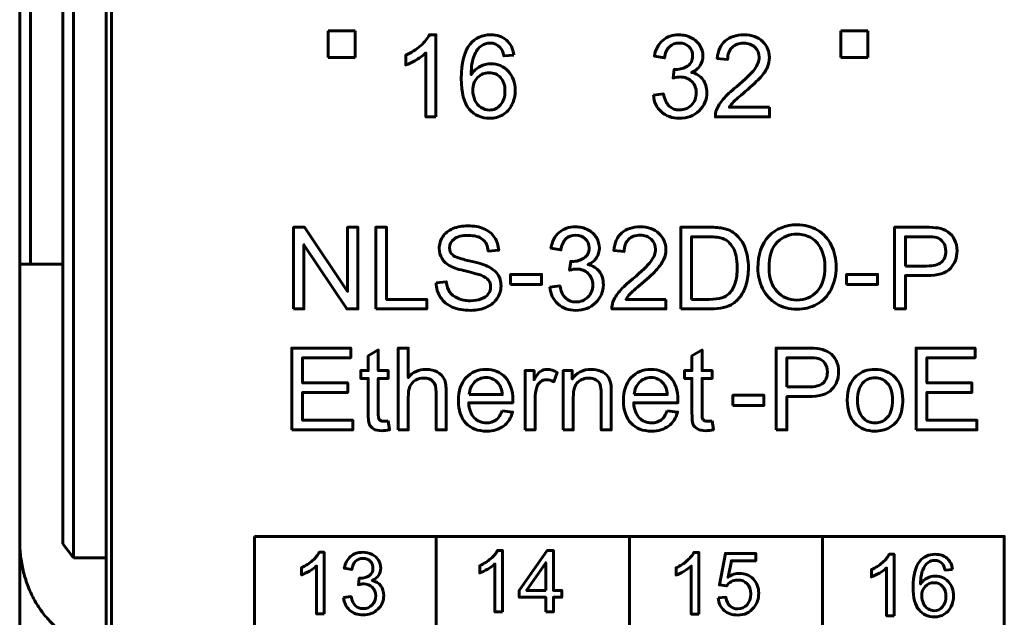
# Model space of a CAD drawing. Header units: millimetres. Extents: x -13 to 39, y -19 to 89.
# Tile 3 of 18: x -6 to 12, y 2 to 13. Entities that reach past the tile are written whole.
import ezdxf

# ---------------------------------------------------------------- set-up
doc = ezdxf.new("R2010")
doc.units = ezdxf.units.MM
doc.linetypes.add('K5LT32793', pattern=[0])
doc.linetypes.add('K5LT32795', pattern=[0])

msp = doc.modelspace()

# ---------------------------------------------------------------- linework, layer by layer
at = {"color": 150, "linetype": 'K5LT32793', "lineweight": 60, "true_color": 0x0080ff}
for p, q in [((-6.261, 61.118), (-6.261, 8.557)), ((-6.061, 8.557), (-6.061, 61.118)), ((-5.461, 23.645), (-5.461, 3.373)), ((-5.261, 3.117), (-5.261, 23.338)), ((-4.661, 3.117), (-4.661, 20.438)), ((-4.561, 20.438), (-4.561, -1.962)), ((-0.541, 12.888), (-0.041, 12.888)), ((-0.541, 12.388), (-0.541, 12.888)), ((-0.041, 12.888), (-0.041, 12.388)), ((8.959, 12.888), (9.459, 12.888)), ((8.959, 12.388), (8.959, 12.888)), ((9.459, 12.888), (9.459, 12.388)), ((-0.041, 12.388), (-0.541, 12.388)), ((9.459, 12.388), (8.959, 12.388)), ((-6.061, 8.557), (-6.261, 8.557)), ((-6.261, 8.557), (-6.261, 3.437)), ((-6.061, 8.557), (-5.461, 8.557)), ((1.458, 3.512), (1.458, -1.563)), ((5.039, -1.562), (5.039, 3.512)), ((8.621, 3.512), (8.621, -1.563)), ((-6.261, -2.918), (-6.261, 3.437)), ((-5.261, 3.117), (-5.461, 3.373)), ((-4.661, 3.117), (-5.261, 3.117)), ((-4.661, 3.117), (-4.661, 1.517))]:
    msp.add_line(p, q, dxfattribs=at)
for points, knots in [([(1.453, 11.289), (1.453, 11.289), (1.267, 11.289), (1.267, 11.289), (1.267, 12.475), (1.267, 12.475), (1.222, 12.432), (1.163, 12.39), (1.091, 12.347), (1.018, 12.304), (0.953, 12.272), (0.895, 12.251), (0.895, 12.251), (0.895, 12.431), (0.895, 12.431), (0.999, 12.48), (1.09, 12.539), (1.168, 12.609), (1.246, 12.678), (1.301, 12.746), (1.334, 12.811), (1.334, 12.811), (1.453, 12.811), (1.453, 12.811), (1.453, 11.289), (1.453, 11.289)], [0, 0, 0, 0, 0.111111, 0.111111, 0.222222, 0.222222, 0.222222, 0.333333, 0.333333, 0.333333, 0.444444, 0.444444, 0.444444, 0.555556, 0.555556, 0.555556, 0.666667, 0.666667, 0.666667, 0.777778, 0.777778, 0.777778, 0.888889, 0.888889, 1, 1, 1, 1]), ([(2.899, 12.434), (2.899, 12.434), (2.715, 12.42), (2.715, 12.42), (2.699, 12.493), (2.675, 12.546), (2.644, 12.579), (2.594, 12.632), (2.532, 12.659), (2.457, 12.659), (2.398, 12.659), (2.345, 12.642), (2.299, 12.609), (2.241, 12.566), (2.195, 12.504), (2.161, 12.422), (2.127, 12.34), (2.109, 12.224), (2.108, 12.072), (2.153, 12.14), (2.208, 12.191), (2.273, 12.224), (2.337, 12.257), (2.405, 12.274), (2.476, 12.274), (2.601, 12.274), (2.707, 12.228), (2.794, 12.136), (2.881, 12.045), (2.925, 11.927), (2.925, 11.782), (2.925, 11.687), (2.904, 11.599), (2.863, 11.517), (2.822, 11.435), (2.766, 11.373), (2.694, 11.329), (2.623, 11.286), (2.541, 11.264), (2.45, 11.264), (2.295, 11.264), (2.169, 11.321), (2.07, 11.435), (1.973, 11.549), (1.924, 11.737), (1.924, 11.999), (1.924, 12.292), (1.978, 12.505), (2.086, 12.638), (2.181, 12.753), (2.308, 12.811), (2.469, 12.811), (2.588, 12.811), (2.686, 12.778), (2.838, 12.644), (2.884, 12.552), (2.899, 12.434)], [0, 0, 0, 0, 0.052632, 0.052632, 0.052632, 0.105263, 0.105263, 0.105263, 0.157895, 0.157895, 0.157895, 0.210526, 0.210526, 0.210526, 0.263158, 0.263158, 0.263158, 0.315789, 0.315789, 0.315789, 0.368421, 0.368421, 0.368421, 0.421053, 0.421053, 0.421053, 0.473684, 0.473684, 0.473684, 0.526316, 0.526316, 0.526316, 0.578947, 0.578947, 0.578947, 0.631579, 0.631579, 0.631579, 0.684211, 0.684211, 0.684211, 0.736842, 0.736842, 0.736842, 0.789474, 0.789474, 0.789474, 0.842105, 0.842105, 0.842105, 0.894737, 0.894737, 0.894737, 0.947368, 0.947368, 1, 1, 1, 1]), ([(5.484, 11.692), (5.484, 11.692), (5.67, 11.717), (5.67, 11.717), (5.692, 11.611), (5.728, 11.535), (5.779, 11.488), (5.83, 11.442), (5.893, 11.418), (5.967, 11.418), (6.055, 11.418), (6.13, 11.449), (6.19, 11.509), (6.25, 11.57), (6.28, 11.645), (6.28, 11.735), (6.28, 11.82), (6.252, 11.891), (6.196, 11.947), (6.14, 12.002), (6.069, 12.03), (5.983, 12.03), (5.947, 12.03), (5.904, 12.023), (5.851, 12.009), (5.851, 12.009), (5.872, 12.172), (5.872, 12.172), (5.884, 12.171), (5.894, 12.17), (5.902, 12.17), (5.982, 12.17), (6.053, 12.191), (6.117, 12.232), (6.18, 12.273), (6.212, 12.337), (6.212, 12.422), (6.212, 12.491), (6.189, 12.547), (6.142, 12.592), (6.096, 12.637), (6.037, 12.659), (5.964, 12.659), (5.891, 12.659), (5.831, 12.636), (5.782, 12.59), (5.734, 12.544), (5.703, 12.475), (5.689, 12.384), (5.689, 12.384), (5.503, 12.418), (5.503, 12.418), (5.526, 12.542), (5.577, 12.639), (5.658, 12.708), (5.738, 12.777), (5.839, 12.811), (5.959, 12.811), (6.042, 12.811), (6.118, 12.794), (6.187, 12.758), (6.257, 12.723), (6.31, 12.674), (6.347, 12.613), (6.384, 12.552), (6.402, 12.487), (6.402, 12.418), (6.402, 12.353), (6.385, 12.294), (6.35, 12.24), (6.315, 12.186), (6.262, 12.144), (6.194, 12.112), (6.283, 12.092), (6.353, 12.049), (6.402, 11.983), (6.452, 11.918), (6.476, 11.837), (6.476, 11.739), (6.476, 11.607), (6.428, 11.494), (6.332, 11.402), (6.235, 11.31), (6.113, 11.264), (5.966, 11.264), (5.833, 11.264), (5.722, 11.304), (5.634, 11.383), (5.546, 11.463), (5.496, 11.565), (5.484, 11.692)], [0, 0, 0, 0, 0.033333, 0.033333, 0.033333, 0.066667, 0.066667, 0.066667, 0.1, 0.1, 0.1, 0.133333, 0.133333, 0.133333, 0.166667, 0.166667, 0.166667, 0.2, 0.2, 0.2, 0.233333, 0.233333, 0.233333, 0.266667, 0.266667, 0.266667, 0.3, 0.3, 0.3, 0.333333, 0.333333, 0.333333, 0.366667, 0.366667, 0.366667, 0.4, 0.4, 0.4, 0.433333, 0.433333, 0.433333, 0.466667, 0.466667, 0.466667, 0.5, 0.5, 0.5, 0.533333, 0.533333, 0.533333, 0.566667, 0.566667, 0.566667, 0.6, 0.6, 0.6, 0.633333, 0.633333, 0.633333, 0.666667, 0.666667, 0.666667, 0.7, 0.7, 0.7, 0.733333, 0.733333, 0.733333, 0.766667, 0.766667, 0.766667, 0.8, 0.8, 0.8, 0.833333, 0.833333, 0.833333, 0.866667, 0.866667, 0.866667, 0.9, 0.9, 0.9, 0.933333, 0.933333, 0.933333, 0.966667, 0.966667, 0.966667, 1, 1, 1, 1]), ([(7.637, 11.467), (7.637, 11.467), (7.637, 11.289), (7.637, 11.289), (6.633, 11.289), (6.633, 11.289), (6.632, 11.334), (6.639, 11.377), (6.655, 11.419), (6.681, 11.487), (6.722, 11.554), (6.836, 11.686), (6.917, 11.762), (7.023, 11.849), (7.187, 11.984), (7.298, 12.091), (7.356, 12.17), (7.415, 12.249), (7.444, 12.324), (7.444, 12.394), (7.444, 12.468), (7.418, 12.53), (7.365, 12.581), (7.312, 12.631), (7.243, 12.657), (7.158, 12.657), (7.068, 12.657), (6.996, 12.63), (6.942, 12.576), (6.888, 12.523), (6.861, 12.449), (6.86, 12.354), (6.86, 12.354), (6.669, 12.373), (6.669, 12.373), (6.682, 12.516), (6.732, 12.624), (6.817, 12.699), (6.903, 12.774), (7.018, 12.811), (7.162, 12.811), (7.307, 12.811), (7.423, 12.771), (7.507, 12.69), (7.592, 12.609), (7.635, 12.509), (7.635, 12.39), (7.635, 12.329), (7.622, 12.27), (7.597, 12.211), (7.573, 12.152), (7.531, 12.091), (7.474, 12.026), (7.416, 11.961), (7.32, 11.872), (7.187, 11.759), (7.075, 11.665), (7.003, 11.602), (6.971, 11.568), (6.94, 11.535), (6.914, 11.501), (6.893, 11.467), (6.893, 11.467), (7.637, 11.467), (7.637, 11.467)], [0, 0, 0, 0, 0.045455, 0.045455, 0.090909, 0.090909, 0.090909, 0.136364, 0.136364, 0.136364, 0.181818, 0.181818, 0.227273, 0.227273, 0.227273, 0.272727, 0.272727, 0.272727, 0.318182, 0.318182, 0.318182, 0.363636, 0.363636, 0.363636, 0.409091, 0.409091, 0.409091, 0.454545, 0.454545, 0.454545, 0.5, 0.5, 0.5, 0.545455, 0.545455, 0.545455, 0.590909, 0.590909, 0.590909, 0.636364, 0.636364, 0.636364, 0.681818, 0.681818, 0.681818, 0.727273, 0.727273, 0.727273, 0.772727, 0.772727, 0.772727, 0.818182, 0.818182, 0.818182, 0.863636, 0.863636, 0.863636, 0.909091, 0.909091, 0.909091, 0.954545, 0.954545, 0.954545, 1, 1, 1, 1]), ([(2.137, 11.78), (2.137, 11.716), (2.151, 11.655), (2.178, 11.596), (2.206, 11.538), (2.244, 11.493), (2.292, 11.463), (2.341, 11.432), (2.392, 11.416), (2.447, 11.416), (2.526, 11.416), (2.594, 11.448), (2.706, 11.575), (2.734, 11.661), (2.734, 11.77), (2.734, 11.875), (2.707, 11.958), (2.596, 12.078), (2.525, 12.109), (2.439, 12.109), (2.355, 12.109), (2.284, 12.078), (2.225, 12.018), (2.167, 11.958), (2.137, 11.878), (2.137, 11.78)], [0, 0, 0, 0, 0.111111, 0.111111, 0.111111, 0.222222, 0.222222, 0.222222, 0.333333, 0.333333, 0.333333, 0.444444, 0.444444, 0.555556, 0.555556, 0.555556, 0.666667, 0.666667, 0.777778, 0.777778, 0.777778, 0.888889, 0.888889, 0.888889, 1, 1, 1, 1]), ([(-1.186, 7.729), (-1.186, 7.729), (-1.186, 9.244), (-1.186, 9.244), (-0.98, 9.244), (-0.98, 9.244), (-0.184, 8.055), (-0.184, 8.055), (-0.184, 9.244), (-0.184, 9.244), (0.008, 9.244), (0.008, 9.244), (0.008, 7.729), (0.008, 7.729), (-0.198, 7.729), (-0.198, 7.729), (-0.993, 8.918), (-0.993, 8.918), (-0.993, 7.729), (-0.993, 7.729), (-1.186, 7.729), (-1.186, 7.729)], [0, 0, 0, 0, 0.1, 0.1, 0.2, 0.2, 0.3, 0.3, 0.4, 0.4, 0.5, 0.5, 0.6, 0.6, 0.7, 0.7, 0.8, 0.8, 0.9, 0.9, 1, 1, 1, 1]), ([(7.421, 8.486), (7.421, 8.737), (7.489, 8.934), (7.624, 9.076), (7.759, 9.218), (7.934, 9.289), (8.147, 9.289), (8.287, 9.289), (8.413, 9.256), (8.526, 9.189), (8.638, 9.122), (8.724, 9.029), (8.783, 8.91), (8.842, 8.79), (8.871, 8.655), (8.871, 8.504), (8.871, 8.35), (8.84, 8.213), (8.778, 8.092), (8.716, 7.97), (8.628, 7.879), (8.515, 7.816), (8.401, 7.754), (8.278, 7.723), (8.146, 7.723), (8.003, 7.723), (7.876, 7.758), (7.764, 7.826), (7.651, 7.895), (7.566, 7.989), (7.508, 8.108), (7.45, 8.227), (7.421, 8.353), (7.421, 8.486)], [0, 0, 0, 0, 0.090909, 0.090909, 0.090909, 0.181818, 0.181818, 0.181818, 0.272727, 0.272727, 0.272727, 0.363636, 0.363636, 0.363636, 0.454545, 0.454545, 0.454545, 0.545455, 0.545455, 0.545455, 0.636364, 0.636364, 0.636364, 0.727273, 0.727273, 0.727273, 0.818182, 0.818182, 0.818182, 0.909091, 0.909091, 0.909091, 1, 1, 1, 1]), ([(7.629, 8.482), (7.629, 8.3), (7.678, 8.157), (7.776, 8.052), (7.874, 7.947), (7.997, 7.894), (8.145, 7.894), (8.296, 7.894), (8.42, 7.947), (8.518, 8.053), (8.615, 8.159), (8.664, 8.309), (8.664, 8.504), (8.664, 8.627), (8.643, 8.735), (8.601, 8.826), (8.56, 8.918), (8.499, 8.989), (8.419, 9.04), (8.338, 9.09), (8.248, 9.116), (8.148, 9.116), (8.007, 9.116), (7.885, 9.067), (7.782, 8.97), (7.68, 8.872), (7.629, 8.71), (7.629, 8.482)], [0, 0, 0, 0, 0.111111, 0.111111, 0.111111, 0.222222, 0.222222, 0.222222, 0.333333, 0.333333, 0.333333, 0.444444, 0.444444, 0.444444, 0.555556, 0.555556, 0.555556, 0.666667, 0.666667, 0.666667, 0.777778, 0.777778, 0.777778, 0.888889, 0.888889, 0.888889, 1, 1, 1, 1]), ([(-1.91, 3.512), (-1.91, 3.512), (11.989, 3.512), (11.989, 3.512), (11.989, -1.562), (11.989, -1.562), (-1.91, -1.562), (-1.91, -1.562), (-1.91, 3.512), (-1.91, 3.512)], [0, 0, 0, 0, 0.25, 0.25, 0.5, 0.5, 0.75, 0.75, 1, 1, 1, 1]), ([(-0.618, 2.076), (-0.618, 2.076), (-0.757, 2.076), (-0.757, 2.076), (-0.757, 2.966), (-0.757, 2.966), (-0.791, 2.934), (-0.835, 2.902), (-0.944, 2.838), (-0.993, 2.814), (-1.037, 2.798), (-1.037, 2.798), (-1.037, 2.933), (-1.037, 2.933), (-0.959, 2.969), (-0.89, 3.014), (-0.832, 3.066), (-0.773, 3.118), (-0.732, 3.169), (-0.708, 3.218), (-0.708, 3.218), (-0.618, 3.218), (-0.618, 3.218), (-0.618, 2.076), (-0.618, 2.076)], [0, 0, 0, 0, 0.111111, 0.111111, 0.222222, 0.222222, 0.222222, 0.333333, 0.333333, 0.444444, 0.444444, 0.444444, 0.555556, 0.555556, 0.555556, 0.666667, 0.666667, 0.666667, 0.777778, 0.777778, 0.777778, 0.888889, 0.888889, 1, 1, 1, 1]), ([(-0.259, 2.378), (-0.259, 2.378), (-0.119, 2.397), (-0.119, 2.397), (-0.103, 2.318), (-0.076, 2.261), (-0.037, 2.226), (0.001, 2.191), (0.048, 2.173), (0.104, 2.173), (0.17, 2.173), (0.226, 2.196), (0.271, 2.242), (0.316, 2.287), (0.338, 2.343), (0.338, 2.411), (0.338, 2.475), (0.317, 2.528), (0.275, 2.569), (0.234, 2.611), (0.18, 2.632), (0.116, 2.632), (0.089, 2.632), (0.056, 2.626), (0.017, 2.616), (0.017, 2.616), (0.032, 2.738), (0.032, 2.738), (0.042, 2.737), (0.049, 2.737), (0.055, 2.737), (0.115, 2.737), (0.168, 2.752), (0.216, 2.783), (0.264, 2.814), (0.287, 2.862), (0.287, 2.926), (0.287, 2.977), (0.27, 3.02), (0.235, 3.053), (0.201, 3.087), (0.156, 3.103), (0.101, 3.103), (0.047, 3.103), (0.001, 3.086), (-0.035, 3.052), (-0.071, 3.018), (-0.094, 2.966), (-0.105, 2.897), (-0.105, 2.897), (-0.244, 2.923), (-0.244, 2.923), (-0.227, 3.016), (-0.188, 3.089), (-0.128, 3.141), (-0.068, 3.192), (0.008, 3.218), (0.098, 3.218), (0.16, 3.218), (0.217, 3.205), (0.269, 3.178), (0.321, 3.151), (0.361, 3.115), (0.389, 3.069), (0.417, 3.023), (0.43, 2.975), (0.43, 2.923), (0.43, 2.874), (0.417, 2.83), (0.391, 2.789), (0.364, 2.749), (0.325, 2.717), (0.274, 2.693), (0.341, 2.678), (0.393, 2.646), (0.43, 2.597), (0.467, 2.548), (0.486, 2.487), (0.486, 2.414), (0.486, 2.314), (0.45, 2.23), (0.377, 2.161), (0.305, 2.092), (0.213, 2.057), (0.103, 2.057), (0.003, 2.057), (-0.08, 2.087), (-0.146, 2.147), (-0.212, 2.206), (-0.249, 2.283), (-0.259, 2.378)], [0, 0, 0, 0, 0.033333, 0.033333, 0.033333, 0.066667, 0.066667, 0.066667, 0.1, 0.1, 0.1, 0.133333, 0.133333, 0.133333, 0.166667, 0.166667, 0.166667, 0.2, 0.2, 0.2, 0.233333, 0.233333, 0.233333, 0.266667, 0.266667, 0.266667, 0.3, 0.3, 0.3, 0.333333, 0.333333, 0.333333, 0.366667, 0.366667, 0.366667, 0.4, 0.4, 0.4, 0.433333, 0.433333, 0.433333, 0.466667, 0.466667, 0.466667, 0.5, 0.5, 0.5, 0.533333, 0.533333, 0.533333, 0.566667, 0.566667, 0.566667, 0.6, 0.6, 0.6, 0.633333, 0.633333, 0.633333, 0.666667, 0.666667, 0.666667, 0.7, 0.7, 0.7, 0.733333, 0.733333, 0.733333, 0.766667, 0.766667, 0.766667, 0.8, 0.8, 0.8, 0.833333, 0.833333, 0.833333, 0.866667, 0.866667, 0.866667, 0.9, 0.9, 0.9, 0.933333, 0.933333, 0.933333, 0.966667, 0.966667, 0.966667, 1, 1, 1, 1]), ([(2.686, 2.112), (2.686, 2.112), (2.547, 2.112), (2.547, 2.112), (2.547, 3.002), (2.547, 3.002), (2.513, 2.97), (2.469, 2.938), (2.36, 2.874), (2.311, 2.85), (2.267, 2.834), (2.267, 2.834), (2.267, 2.969), (2.267, 2.969), (2.345, 3.005), (2.414, 3.05), (2.472, 3.102), (2.531, 3.154), (2.572, 3.205), (2.596, 3.254), (2.596, 3.254), (2.686, 3.254), (2.686, 3.254), (2.686, 2.112), (2.686, 2.112)], [0, 0, 0, 0, 0.111111, 0.111111, 0.222222, 0.222222, 0.222222, 0.333333, 0.333333, 0.444444, 0.444444, 0.444444, 0.555556, 0.555556, 0.555556, 0.666667, 0.666667, 0.666667, 0.777778, 0.777778, 0.777778, 0.888889, 0.888889, 1, 1, 1, 1]), ([(3.491, 2.112), (3.491, 2.112), (3.491, 2.384), (3.491, 2.384), (2.998, 2.384), (2.998, 2.384), (2.998, 2.512), (2.998, 2.512), (3.517, 3.249), (3.517, 3.249), (3.631, 3.249), (3.631, 3.249), (3.631, 2.512), (3.631, 2.512), (3.785, 2.512), (3.785, 2.512), (3.785, 2.384), (3.785, 2.384), (3.631, 2.384), (3.631, 2.384), (3.631, 2.112), (3.631, 2.112), (3.491, 2.112), (3.491, 2.112)], [0, 0, 0, 0, 0.090909, 0.090909, 0.181818, 0.181818, 0.272727, 0.272727, 0.363636, 0.363636, 0.454545, 0.454545, 0.545455, 0.545455, 0.636364, 0.636364, 0.727273, 0.727273, 0.818182, 0.818182, 0.909091, 0.909091, 1, 1, 1, 1]), ([(6.325, 2.073), (6.325, 2.073), (6.185, 2.073), (6.185, 2.073), (6.185, 2.963), (6.185, 2.963), (6.152, 2.931), (6.108, 2.899), (5.999, 2.835), (5.949, 2.811), (5.906, 2.795), (5.906, 2.795), (5.906, 2.93), (5.906, 2.93), (5.984, 2.966), (6.052, 3.011), (6.111, 3.063), (6.169, 3.115), (6.211, 3.166), (6.235, 3.215), (6.235, 3.215), (6.325, 3.215), (6.325, 3.215), (6.325, 2.073), (6.325, 2.073)], [0, 0, 0, 0, 0.111111, 0.111111, 0.222222, 0.222222, 0.222222, 0.333333, 0.333333, 0.444444, 0.444444, 0.444444, 0.555556, 0.555556, 0.555556, 0.666667, 0.666667, 0.666667, 0.777778, 0.777778, 0.777778, 0.888889, 0.888889, 1, 1, 1, 1]), ([(6.684, 2.372), (6.684, 2.372), (6.83, 2.383), (6.83, 2.383), (6.841, 2.312), (6.866, 2.258), (6.905, 2.222), (6.944, 2.187), (6.992, 2.169), (7.049, 2.169), (7.117, 2.169), (7.174, 2.194), (7.22, 2.245), (7.266, 2.295), (7.289, 2.363), (7.289, 2.446), (7.289, 2.526), (7.267, 2.589), (7.223, 2.635), (7.179, 2.681), (7.12, 2.704), (7.047, 2.704), (7.002, 2.704), (6.962, 2.693), (6.926, 2.673), (6.89, 2.652), (6.862, 2.625), (6.841, 2.593), (6.841, 2.593), (6.71, 2.612), (6.71, 2.612), (6.819, 3.196), (6.819, 3.196), (7.383, 3.196), (7.383, 3.196), (7.383, 3.062), (7.383, 3.062), (6.93, 3.062), (6.93, 3.062), (6.87, 2.756), (6.87, 2.756), (6.938, 2.804), (7.009, 2.827), (7.084, 2.827), (7.183, 2.827), (7.266, 2.793), (7.402, 2.655), (7.437, 2.567), (7.437, 2.459), (7.437, 2.356), (7.407, 2.267), (7.347, 2.193), (7.274, 2.1), (7.175, 2.054), (7.049, 2.054), (6.946, 2.054), (6.861, 2.084), (6.796, 2.141), (6.731, 2.199), (6.693, 2.276), (6.684, 2.372)], [0, 0, 0, 0, 0.045455, 0.045455, 0.045455, 0.090909, 0.090909, 0.090909, 0.136364, 0.136364, 0.136364, 0.181818, 0.181818, 0.181818, 0.227273, 0.227273, 0.227273, 0.272727, 0.272727, 0.272727, 0.318182, 0.318182, 0.318182, 0.363636, 0.363636, 0.363636, 0.409091, 0.409091, 0.409091, 0.454545, 0.454545, 0.5, 0.5, 0.545455, 0.545455, 0.590909, 0.590909, 0.636364, 0.636364, 0.681818, 0.681818, 0.681818, 0.727273, 0.727273, 0.727273, 0.772727, 0.772727, 0.818182, 0.818182, 0.818182, 0.863636, 0.863636, 0.863636, 0.909091, 0.909091, 0.909091, 0.954545, 0.954545, 0.954545, 1, 1, 1, 1]), ([(9.946, 2.04), (9.946, 2.04), (9.806, 2.04), (9.806, 2.04), (9.806, 2.929), (9.806, 2.929), (9.773, 2.897), (9.728, 2.865), (9.619, 2.801), (9.57, 2.777), (9.527, 2.761), (9.527, 2.761), (9.527, 2.896), (9.527, 2.896), (9.605, 2.932), (9.673, 2.977), (9.732, 3.029), (9.79, 3.081), (9.832, 3.132), (9.856, 3.181), (9.856, 3.181), (9.946, 3.181), (9.946, 3.181), (9.946, 2.04), (9.946, 2.04)], [0, 0, 0, 0, 0.111111, 0.111111, 0.222222, 0.222222, 0.222222, 0.333333, 0.333333, 0.444444, 0.444444, 0.444444, 0.555556, 0.555556, 0.555556, 0.666667, 0.666667, 0.666667, 0.777778, 0.777778, 0.777778, 0.888889, 0.888889, 1, 1, 1, 1]), ([(11.03, 2.898), (11.03, 2.898), (10.892, 2.887), (10.892, 2.887), (10.88, 2.942), (10.862, 2.982), (10.839, 3.007), (10.801, 3.047), (10.755, 3.067), (10.699, 3.067), (10.654, 3.067), (10.615, 3.054), (10.58, 3.029), (10.537, 2.997), (10.502, 2.951), (10.476, 2.889), (10.451, 2.828), (10.438, 2.74), (10.437, 2.627), (10.47, 2.678), (10.512, 2.716), (10.56, 2.74), (10.609, 2.765), (10.66, 2.778), (10.713, 2.778), (10.806, 2.778), (10.886, 2.743), (10.951, 2.675), (11.017, 2.606), (11.05, 2.518), (11.05, 2.409), (11.05, 2.338), (11.034, 2.272), (11.003, 2.21), (10.973, 2.149), (10.93, 2.102), (10.876, 2.07), (10.823, 2.037), (10.762, 2.021), (10.693, 2.021), (10.577, 2.021), (10.482, 2.063), (10.409, 2.149), (10.335, 2.234), (10.299, 2.375), (10.299, 2.572), (10.299, 2.791), (10.339, 2.951), (10.421, 3.051), (10.492, 3.138), (10.587, 3.181), (10.707, 3.181), (10.797, 3.181), (10.87, 3.156), (10.928, 3.106), (10.985, 3.056), (11.019, 2.987), (11.03, 2.898)], [0, 0, 0, 0, 0.052632, 0.052632, 0.052632, 0.105263, 0.105263, 0.105263, 0.157895, 0.157895, 0.157895, 0.210526, 0.210526, 0.210526, 0.263158, 0.263158, 0.263158, 0.315789, 0.315789, 0.315789, 0.368421, 0.368421, 0.368421, 0.421053, 0.421053, 0.421053, 0.473684, 0.473684, 0.473684, 0.526316, 0.526316, 0.526316, 0.578947, 0.578947, 0.578947, 0.631579, 0.631579, 0.631579, 0.684211, 0.684211, 0.684211, 0.736842, 0.736842, 0.736842, 0.789474, 0.789474, 0.789474, 0.842105, 0.842105, 0.842105, 0.894737, 0.894737, 0.894737, 0.947368, 0.947368, 0.947368, 1, 1, 1, 1]), ([(3.491, 2.512), (3.491, 2.512), (3.491, 3.024), (3.491, 3.024), (3.135, 2.512), (3.135, 2.512), (3.491, 2.512), (3.491, 2.512)], [0, 0, 0, 0, 0.333333, 0.333333, 0.666667, 0.666667, 1, 1, 1, 1]), ([(10.459, 2.408), (10.459, 2.36), (10.469, 2.314), (10.49, 2.27), (10.51, 2.226), (10.539, 2.193), (10.575, 2.17), (10.611, 2.147), (10.65, 2.135), (10.691, 2.135), (10.751, 2.135), (10.801, 2.159), (10.843, 2.206), (10.885, 2.254), (10.907, 2.319), (10.907, 2.4), (10.907, 2.479), (10.886, 2.541), (10.844, 2.586), (10.803, 2.631), (10.75, 2.654), (10.685, 2.654), (10.623, 2.654), (10.569, 2.631), (10.525, 2.586), (10.481, 2.541), (10.459, 2.481), (10.459, 2.408)], [0, 0, 0, 0, 0.111111, 0.111111, 0.111111, 0.222222, 0.222222, 0.222222, 0.333333, 0.333333, 0.333333, 0.444444, 0.444444, 0.444444, 0.555556, 0.555556, 0.555556, 0.666667, 0.666667, 0.666667, 0.777778, 0.777778, 0.777778, 0.888889, 0.888889, 0.888889, 1, 1, 1, 1])]:
    msp.add_open_spline(points, degree=3, knots=knots, dxfattribs=at)
at = {"color": 150, "linetype": 'K5LT32795', "lineweight": 60, "true_color": 0x0080ff}
for points, knots in [([(0.337, 7.729), (0.337, 7.729), (0.337, 9.244), (0.337, 9.244), (0.538, 9.244), (0.538, 9.244), (0.538, 7.907), (0.538, 7.907), (1.283, 7.907), (1.283, 7.907), (1.283, 7.729), (1.283, 7.729), (0.337, 7.729), (0.337, 7.729)], [0, 0, 0, 0, 0.166667, 0.166667, 0.333333, 0.333333, 0.5, 0.5, 0.666667, 0.666667, 0.833333, 0.833333, 1, 1, 1, 1]), ([(1.457, 8.216), (1.457, 8.216), (1.645, 8.233), (1.645, 8.233), (1.654, 8.156), (1.675, 8.094), (1.707, 8.045), (1.74, 7.996), (1.791, 7.957), (1.86, 7.926), (1.929, 7.896), (2.006, 7.881), (2.092, 7.881), (2.169, 7.881), (2.236, 7.892), (2.295, 7.915), (2.353, 7.938), (2.397, 7.97), (2.425, 8.01), (2.454, 8.049), (2.468, 8.093), (2.468, 8.139), (2.468, 8.187), (2.455, 8.228), (2.427, 8.264), (2.4, 8.299), (2.354, 8.328), (2.291, 8.353), (2.25, 8.368), (2.16, 8.393), (2.021, 8.427), (1.881, 8.46), (1.784, 8.491), (1.728, 8.521), (1.656, 8.559), (1.602, 8.606), (1.567, 8.663), (1.531, 8.719), (1.514, 8.782), (1.514, 8.851), (1.514, 8.928), (1.536, 9), (1.579, 9.066), (1.622, 9.133), (1.686, 9.183), (1.769, 9.218), (1.852, 9.252), (1.945, 9.27), (2.047, 9.27), (2.159, 9.27), (2.258, 9.252), (2.344, 9.215), (2.43, 9.179), (2.496, 9.126), (2.542, 9.056), (2.588, 8.985), (2.613, 8.906), (2.617, 8.817), (2.617, 8.817), (2.424, 8.802), (2.424, 8.802), (2.414, 8.898), (2.379, 8.97), (2.319, 9.019), (2.26, 9.068), (2.171, 9.092), (2.055, 9.092), (1.934, 9.092), (1.845, 9.07), (1.79, 9.025), (1.734, 8.981), (1.706, 8.927), (1.706, 8.864), (1.706, 8.81), (1.726, 8.765), (1.765, 8.73), (1.804, 8.695), (1.905, 8.659), (2.068, 8.622), (2.231, 8.585), (2.342, 8.553), (2.403, 8.525), (2.491, 8.485), (2.556, 8.434), (2.598, 8.371), (2.64, 8.309), (2.661, 8.237), (2.661, 8.156), (2.661, 8.076), (2.638, 8), (2.592, 7.929), (2.546, 7.858), (2.48, 7.802), (2.307, 7.723), (2.21, 7.703), (2.102, 7.703), (1.965, 7.703), (1.85, 7.723), (1.758, 7.763), (1.665, 7.803), (1.592, 7.863), (1.54, 7.944), (1.487, 8.024), (1.459, 8.114), (1.457, 8.216)], [0, 0, 0, 0, 0.028571, 0.028571, 0.028571, 0.057143, 0.057143, 0.057143, 0.085714, 0.085714, 0.085714, 0.114286, 0.114286, 0.114286, 0.142857, 0.142857, 0.142857, 0.171429, 0.171429, 0.171429, 0.2, 0.2, 0.2, 0.228571, 0.228571, 0.228571, 0.257143, 0.257143, 0.257143, 0.285714, 0.285714, 0.285714, 0.314286, 0.314286, 0.314286, 0.342857, 0.342857, 0.342857, 0.371429, 0.371429, 0.371429, 0.4, 0.4, 0.4, 0.428571, 0.428571, 0.428571, 0.457143, 0.457143, 0.457143, 0.485714, 0.485714, 0.485714, 0.514286, 0.514286, 0.514286, 0.542857, 0.542857, 0.542857, 0.571429, 0.571429, 0.571429, 0.6, 0.6, 0.6, 0.628571, 0.628571, 0.628571, 0.657143, 0.657143, 0.657143, 0.685714, 0.685714, 0.685714, 0.714286, 0.714286, 0.714286, 0.742857, 0.742857, 0.742857, 0.771429, 0.771429, 0.771429, 0.8, 0.8, 0.8, 0.828571, 0.828571, 0.828571, 0.857143, 0.857143, 0.857143, 0.885714, 0.885714, 0.914286, 0.914286, 0.914286, 0.942857, 0.942857, 0.942857, 0.971429, 0.971429, 0.971429, 1, 1, 1, 1]), ([(3.565, 8.131), (3.565, 8.131), (3.751, 8.156), (3.751, 8.156), (3.773, 8.05), (3.809, 7.974), (3.86, 7.928), (3.911, 7.881), (3.974, 7.858), (4.048, 7.858), (4.136, 7.858), (4.211, 7.888), (4.271, 7.949), (4.331, 8.01), (4.361, 8.085), (4.361, 8.174), (4.361, 8.26), (4.333, 8.33), (4.277, 8.386), (4.221, 8.441), (4.15, 8.469), (4.064, 8.469), (4.028, 8.469), (3.985, 8.462), (3.932, 8.448), (3.932, 8.448), (3.953, 8.611), (3.953, 8.611), (3.965, 8.61), (3.975, 8.609), (3.983, 8.609), (4.063, 8.609), (4.134, 8.63), (4.198, 8.671), (4.261, 8.713), (4.293, 8.776), (4.293, 8.862), (4.293, 8.93), (4.27, 8.986), (4.223, 9.031), (4.177, 9.076), (4.118, 9.098), (4.045, 9.098), (3.972, 9.098), (3.912, 9.075), (3.863, 9.029), (3.815, 8.984), (3.784, 8.915), (3.77, 8.823), (3.77, 8.823), (3.584, 8.857), (3.584, 8.857), (3.607, 8.982), (3.658, 9.079), (3.739, 9.148), (3.82, 9.216), (3.92, 9.251), (4.04, 9.251), (4.123, 9.251), (4.199, 9.233), (4.268, 9.197), (4.338, 9.162), (4.391, 9.114), (4.428, 9.053), (4.465, 8.991), (4.483, 8.926), (4.483, 8.858), (4.483, 8.792), (4.466, 8.733), (4.431, 8.68), (4.396, 8.626), (4.343, 8.583), (4.275, 8.551), (4.364, 8.531), (4.434, 8.488), (4.483, 8.423), (4.533, 8.358), (4.558, 8.276), (4.558, 8.178), (4.558, 8.046), (4.509, 7.933), (4.413, 7.841), (4.316, 7.749), (4.194, 7.703), (4.047, 7.703), (3.914, 7.703), (3.803, 7.743), (3.715, 7.823), (3.627, 7.902), (3.577, 8.005), (3.565, 8.131)], [0, 0, 0, 0, 0.033333, 0.033333, 0.033333, 0.066667, 0.066667, 0.066667, 0.1, 0.1, 0.1, 0.133333, 0.133333, 0.133333, 0.166667, 0.166667, 0.166667, 0.2, 0.2, 0.2, 0.233333, 0.233333, 0.233333, 0.266667, 0.266667, 0.266667, 0.3, 0.3, 0.3, 0.333333, 0.333333, 0.333333, 0.366667, 0.366667, 0.366667, 0.4, 0.4, 0.4, 0.433333, 0.433333, 0.433333, 0.466667, 0.466667, 0.466667, 0.5, 0.5, 0.5, 0.533333, 0.533333, 0.533333, 0.566667, 0.566667, 0.566667, 0.6, 0.6, 0.6, 0.633333, 0.633333, 0.633333, 0.666667, 0.666667, 0.666667, 0.7, 0.7, 0.7, 0.733333, 0.733333, 0.733333, 0.766667, 0.766667, 0.766667, 0.8, 0.8, 0.8, 0.833333, 0.833333, 0.833333, 0.866667, 0.866667, 0.866667, 0.9, 0.9, 0.9, 0.933333, 0.933333, 0.933333, 0.966667, 0.966667, 0.966667, 1, 1, 1, 1]), ([(5.718, 7.907), (5.718, 7.907), (5.718, 7.729), (5.718, 7.729), (4.715, 7.729), (4.715, 7.729), (4.713, 7.774), (4.721, 7.817), (4.736, 7.858), (4.762, 7.926), (4.803, 7.994), (4.917, 8.126), (4.998, 8.202), (5.104, 8.288), (5.268, 8.423), (5.379, 8.53), (5.437, 8.609), (5.496, 8.688), (5.525, 8.763), (5.525, 8.834), (5.525, 8.907), (5.499, 8.969), (5.446, 9.02), (5.393, 9.071), (5.324, 9.096), (5.239, 9.096), (5.149, 9.096), (5.077, 9.069), (5.023, 9.016), (4.969, 8.962), (4.942, 8.888), (4.941, 8.793), (4.941, 8.793), (4.751, 8.813), (4.751, 8.813), (4.764, 8.955), (4.813, 9.064), (4.898, 9.138), (4.984, 9.213), (5.099, 9.251), (5.243, 9.251), (5.388, 9.251), (5.504, 9.21), (5.588, 9.13), (5.673, 9.049), (5.716, 8.949), (5.716, 8.829), (5.716, 8.769), (5.703, 8.709), (5.678, 8.651), (5.654, 8.592), (5.612, 8.53), (5.555, 8.465), (5.497, 8.4), (5.401, 8.311), (5.268, 8.198), (5.156, 8.104), (5.084, 8.041), (5.053, 8.007), (5.021, 7.974), (4.995, 7.94), (4.974, 7.907), (4.974, 7.907), (5.718, 7.907), (5.718, 7.907)], [0, 0, 0, 0, 0.045455, 0.045455, 0.090909, 0.090909, 0.090909, 0.136364, 0.136364, 0.136364, 0.181818, 0.181818, 0.227273, 0.227273, 0.227273, 0.272727, 0.272727, 0.272727, 0.318182, 0.318182, 0.318182, 0.363636, 0.363636, 0.363636, 0.409091, 0.409091, 0.409091, 0.454545, 0.454545, 0.454545, 0.5, 0.5, 0.5, 0.545455, 0.545455, 0.545455, 0.590909, 0.590909, 0.590909, 0.636364, 0.636364, 0.636364, 0.681818, 0.681818, 0.681818, 0.727273, 0.727273, 0.727273, 0.772727, 0.772727, 0.772727, 0.818182, 0.818182, 0.818182, 0.863636, 0.863636, 0.863636, 0.909091, 0.909091, 0.909091, 0.954545, 0.954545, 0.954545, 1, 1, 1, 1]), ([(5.993, 7.729), (5.993, 7.729), (5.993, 9.244), (5.993, 9.244), (6.515, 9.244), (6.515, 9.244), (6.633, 9.244), (6.723, 9.237), (6.785, 9.223), (6.872, 9.203), (6.946, 9.166), (7.008, 9.114), (7.088, 9.046), (7.147, 8.96), (7.187, 8.855), (7.227, 8.75), (7.246, 8.63), (7.246, 8.495), (7.246, 8.38), (7.233, 8.278), (7.206, 8.189), (7.179, 8.1), (7.145, 8.026), (7.103, 7.968), (7.061, 7.91), (7.015, 7.864), (6.965, 7.831), (6.915, 7.797), (6.854, 7.772), (6.784, 7.755), (6.713, 7.737), (6.632, 7.729), (6.54, 7.729), (6.54, 7.729), (5.993, 7.729), (5.993, 7.729)], [0, 0, 0, 0, 0.083333, 0.083333, 0.166667, 0.166667, 0.166667, 0.25, 0.25, 0.25, 0.333333, 0.333333, 0.333333, 0.416667, 0.416667, 0.416667, 0.5, 0.5, 0.5, 0.583333, 0.583333, 0.583333, 0.666667, 0.666667, 0.666667, 0.75, 0.75, 0.75, 0.833333, 0.833333, 0.833333, 0.916667, 0.916667, 0.916667, 1, 1, 1, 1]), ([(9.955, 7.729), (9.955, 7.729), (9.955, 9.244), (9.955, 9.244), (10.527, 9.244), (10.527, 9.244), (10.628, 9.244), (10.705, 9.239), (10.758, 9.23), (10.832, 9.217), (10.895, 9.194), (10.945, 9.159), (10.996, 9.124), (11.036, 9.076), (11.067, 9.013), (11.098, 8.951), (11.113, 8.882), (11.113, 8.807), (11.113, 8.678), (11.072, 8.569), (10.99, 8.481), (10.908, 8.391), (10.759, 8.347), (10.545, 8.347), (10.545, 8.347), (10.156, 8.347), (10.156, 8.347), (10.156, 7.729), (10.156, 7.729), (9.955, 7.729), (9.955, 7.729)], [0, 0, 0, 0, 0.090909, 0.090909, 0.181818, 0.181818, 0.181818, 0.272727, 0.272727, 0.272727, 0.363636, 0.363636, 0.363636, 0.454545, 0.454545, 0.454545, 0.545455, 0.545455, 0.545455, 0.636364, 0.636364, 0.636364, 0.727273, 0.727273, 0.727273, 0.818182, 0.818182, 0.909091, 0.909091, 1, 1, 1, 1]), ([(6.194, 7.907), (6.194, 7.907), (6.518, 7.907), (6.518, 7.907), (6.617, 7.907), (6.696, 7.916), (6.809, 7.953), (6.854, 7.979), (6.888, 8.013), (6.936, 8.061), (6.973, 8.125), (6.999, 8.205), (7.026, 8.286), (7.039, 8.383), (7.039, 8.498), (7.039, 8.657), (7.013, 8.779), (6.961, 8.864), (6.909, 8.949), (6.846, 9.007), (6.772, 9.035), (6.718, 9.056), (6.632, 9.067), (6.512, 9.067), (6.512, 9.067), (6.194, 9.067), (6.194, 9.067), (6.194, 7.907), (6.194, 7.907)], [0, 0, 0, 0, 0.1, 0.1, 0.1, 0.2, 0.2, 0.3, 0.3, 0.3, 0.4, 0.4, 0.4, 0.5, 0.5, 0.5, 0.6, 0.6, 0.6, 0.7, 0.7, 0.7, 0.8, 0.8, 0.8, 0.9, 0.9, 1, 1, 1, 1]), ([(10.156, 8.525), (10.156, 8.525), (10.548, 8.525), (10.548, 8.525), (10.678, 8.525), (10.769, 8.549), (10.824, 8.597), (10.878, 8.645), (10.905, 8.713), (10.905, 8.801), (10.905, 8.864), (10.89, 8.918), (10.857, 8.963), (10.825, 9.009), (10.783, 9.039), (10.731, 9.053), (10.697, 9.062), (10.634, 9.067), (10.544, 9.067), (10.544, 9.067), (10.156, 9.067), (10.156, 9.067), (10.156, 8.525), (10.156, 8.525)], [0, 0, 0, 0, 0.125, 0.125, 0.125, 0.25, 0.25, 0.25, 0.375, 0.375, 0.375, 0.5, 0.5, 0.5, 0.625, 0.625, 0.625, 0.75, 0.75, 0.75, 0.875, 0.875, 1, 1, 1, 1]), ([(2.837, 8.184), (2.837, 8.184), (2.837, 8.37), (2.837, 8.37), (3.412, 8.37), (3.412, 8.37), (3.412, 8.184), (3.412, 8.184), (2.837, 8.184), (2.837, 8.184)], [0, 0, 0, 0, 0.25, 0.25, 0.5, 0.5, 0.75, 0.75, 1, 1, 1, 1]), ([(9.065, 8.184), (9.065, 8.184), (9.065, 8.37), (9.065, 8.37), (9.641, 8.37), (9.641, 8.37), (9.641, 8.184), (9.641, 8.184), (9.065, 8.184), (9.065, 8.184)], [0, 0, 0, 0, 0.25, 0.25, 0.5, 0.5, 0.75, 0.75, 1, 1, 1, 1]), ([(-1.218, 5.487), (-1.218, 5.487), (-1.218, 7.003), (-1.218, 7.003), (-0.124, 7.003), (-0.124, 7.003), (-0.124, 6.825), (-0.124, 6.825), (-1.017, 6.825), (-1.017, 6.825), (-1.017, 6.359), (-1.017, 6.359), (-0.181, 6.359), (-0.181, 6.359), (-0.181, 6.182), (-0.181, 6.182), (-1.017, 6.182), (-1.017, 6.182), (-1.017, 5.665), (-1.017, 5.665), (-0.088, 5.665), (-0.088, 5.665), (-0.088, 5.487), (-0.088, 5.487), (-1.218, 5.487), (-1.218, 5.487)], [0, 0, 0, 0, 0.083333, 0.083333, 0.166667, 0.166667, 0.25, 0.25, 0.333333, 0.333333, 0.416667, 0.416667, 0.5, 0.5, 0.583333, 0.583333, 0.666667, 0.666667, 0.75, 0.75, 0.833333, 0.833333, 0.916667, 0.916667, 1, 1, 1, 1]), ([(0.571, 5.653), (0.571, 5.653), (0.596, 5.489), (0.596, 5.489), (0.544, 5.478), (0.497, 5.472), (0.456, 5.472), (0.389, 5.472), (0.336, 5.483), (0.299, 5.505), (0.262, 5.526), (0.236, 5.554), (0.221, 5.589), (0.206, 5.624), (0.198, 5.697), (0.198, 5.809), (0.198, 5.809), (0.198, 6.442), (0.198, 6.442), (0.061, 6.442), (0.061, 6.442), (0.061, 6.586), (0.061, 6.586), (0.198, 6.586), (0.198, 6.586), (0.198, 6.857), (0.198, 6.857), (0.384, 6.969), (0.384, 6.969), (0.384, 6.586), (0.384, 6.586), (0.571, 6.586), (0.571, 6.586), (0.571, 6.442), (0.571, 6.442), (0.384, 6.442), (0.384, 6.442), (0.384, 5.798), (0.384, 5.798), (0.384, 5.745), (0.388, 5.711), (0.394, 5.696), (0.401, 5.681), (0.411, 5.669), (0.426, 5.659), (0.441, 5.651), (0.462, 5.646), (0.49, 5.646), (0.51, 5.646), (0.537, 5.648), (0.571, 5.653)], [0, 0, 0, 0, 0.05, 0.05, 0.05, 0.1, 0.1, 0.1, 0.15, 0.15, 0.15, 0.2, 0.2, 0.2, 0.25, 0.25, 0.25, 0.3, 0.3, 0.35, 0.35, 0.4, 0.4, 0.45, 0.45, 0.5, 0.5, 0.55, 0.55, 0.6, 0.6, 0.65, 0.65, 0.7, 0.7, 0.75, 0.75, 0.8, 0.8, 0.8, 0.85, 0.85, 0.85, 0.9, 0.9, 0.9, 0.95, 0.95, 0.95, 1, 1, 1, 1]), ([(0.754, 5.487), (0.754, 5.487), (0.754, 7.003), (0.754, 7.003), (0.941, 7.003), (0.941, 7.003), (0.941, 6.457), (0.941, 6.457), (1.027, 6.559), (1.136, 6.609), (1.268, 6.609), (1.349, 6.609), (1.419, 6.593), (1.479, 6.561), (1.539, 6.529), (1.581, 6.485), (1.607, 6.428), (1.633, 6.372), (1.646, 6.29), (1.646, 6.183), (1.646, 6.183), (1.646, 5.487), (1.646, 5.487), (1.459, 5.487), (1.459, 5.487), (1.459, 6.182), (1.459, 6.182), (1.459, 6.275), (1.439, 6.342), (1.399, 6.385), (1.359, 6.427), (1.303, 6.448), (1.229, 6.448), (1.175, 6.448), (1.123, 6.434), (1.075, 6.406), (1.026, 6.377), (0.992, 6.338), (0.971, 6.289), (0.951, 6.24), (0.941, 6.173), (0.941, 6.087), (0.941, 6.087), (0.941, 5.487), (0.941, 5.487), (0.754, 5.487), (0.754, 5.487)], [0, 0, 0, 0, 0.058824, 0.058824, 0.117647, 0.117647, 0.176471, 0.176471, 0.176471, 0.235294, 0.235294, 0.235294, 0.294118, 0.294118, 0.294118, 0.352941, 0.352941, 0.352941, 0.411765, 0.411765, 0.411765, 0.470588, 0.470588, 0.529412, 0.529412, 0.588235, 0.588235, 0.588235, 0.647059, 0.647059, 0.647059, 0.705882, 0.705882, 0.705882, 0.764706, 0.764706, 0.764706, 0.823529, 0.823529, 0.823529, 0.882353, 0.882353, 0.882353, 0.941176, 0.941176, 1, 1, 1, 1]), ([(6.572, 5.653), (6.572, 5.653), (6.598, 5.489), (6.598, 5.489), (6.546, 5.478), (6.499, 5.472), (6.458, 5.472), (6.39, 5.472), (6.338, 5.483), (6.301, 5.505), (6.264, 5.526), (6.238, 5.554), (6.222, 5.589), (6.207, 5.624), (6.2, 5.697), (6.2, 5.809), (6.2, 5.809), (6.2, 6.442), (6.2, 6.442), (6.062, 6.442), (6.062, 6.442), (6.062, 6.586), (6.062, 6.586), (6.2, 6.586), (6.2, 6.586), (6.2, 6.857), (6.2, 6.857), (6.386, 6.969), (6.386, 6.969), (6.386, 6.586), (6.386, 6.586), (6.572, 6.586), (6.572, 6.586), (6.572, 6.442), (6.572, 6.442), (6.386, 6.442), (6.386, 6.442), (6.386, 5.798), (6.386, 5.798), (6.386, 5.745), (6.389, 5.711), (6.396, 5.696), (6.402, 5.681), (6.413, 5.669), (6.428, 5.659), (6.443, 5.651), (6.464, 5.646), (6.491, 5.646), (6.512, 5.646), (6.539, 5.648), (6.572, 5.653)], [0, 0, 0, 0, 0.05, 0.05, 0.05, 0.1, 0.1, 0.1, 0.15, 0.15, 0.15, 0.2, 0.2, 0.2, 0.25, 0.25, 0.25, 0.3, 0.3, 0.35, 0.35, 0.4, 0.4, 0.45, 0.45, 0.5, 0.5, 0.55, 0.55, 0.6, 0.6, 0.65, 0.65, 0.7, 0.7, 0.75, 0.75, 0.8, 0.8, 0.8, 0.85, 0.85, 0.85, 0.9, 0.9, 0.9, 0.95, 0.95, 0.95, 1, 1, 1, 1]), ([(7.76, 5.487), (7.76, 5.487), (7.76, 7.003), (7.76, 7.003), (8.332, 7.003), (8.332, 7.003), (8.433, 7.003), (8.51, 6.998), (8.563, 6.988), (8.637, 6.976), (8.7, 6.952), (8.75, 6.918), (8.801, 6.883), (8.841, 6.834), (8.872, 6.772), (8.903, 6.709), (8.918, 6.64), (8.918, 6.565), (8.918, 6.437), (8.877, 6.328), (8.795, 6.239), (8.713, 6.15), (8.564, 6.105), (8.35, 6.105), (8.35, 6.105), (7.961, 6.105), (7.961, 6.105), (7.961, 5.487), (7.961, 5.487), (7.76, 5.487), (7.76, 5.487)], [0, 0, 0, 0, 0.090909, 0.090909, 0.181818, 0.181818, 0.181818, 0.272727, 0.272727, 0.272727, 0.363636, 0.363636, 0.363636, 0.454545, 0.454545, 0.454545, 0.545455, 0.545455, 0.545455, 0.636364, 0.636364, 0.636364, 0.727273, 0.727273, 0.727273, 0.818182, 0.818182, 0.909091, 0.909091, 1, 1, 1, 1]), ([(10.353, 5.487), (10.353, 5.487), (10.353, 7.003), (10.353, 7.003), (11.447, 7.003), (11.447, 7.003), (11.447, 6.825), (11.447, 6.825), (10.554, 6.825), (10.554, 6.825), (10.554, 6.359), (10.554, 6.359), (11.39, 6.359), (11.39, 6.359), (11.39, 6.182), (11.39, 6.182), (10.554, 6.182), (10.554, 6.182), (10.554, 5.665), (10.554, 5.665), (11.483, 5.665), (11.483, 5.665), (11.483, 5.487), (11.483, 5.487), (10.353, 5.487), (10.353, 5.487)], [0, 0, 0, 0, 0.083333, 0.083333, 0.166667, 0.166667, 0.25, 0.25, 0.333333, 0.333333, 0.416667, 0.416667, 0.5, 0.5, 0.583333, 0.583333, 0.666667, 0.666667, 0.75, 0.75, 0.833333, 0.833333, 0.916667, 0.916667, 1, 1, 1, 1]), ([(7.961, 6.283), (7.961, 6.283), (8.353, 6.283), (8.353, 6.283), (8.482, 6.283), (8.574, 6.307), (8.629, 6.355), (8.683, 6.404), (8.71, 6.472), (8.71, 6.559), (8.71, 6.623), (8.694, 6.677), (8.662, 6.722), (8.63, 6.767), (8.588, 6.797), (8.536, 6.812), (8.502, 6.82), (8.439, 6.825), (8.349, 6.825), (8.349, 6.825), (7.961, 6.825), (7.961, 6.825), (7.961, 6.283), (7.961, 6.283)], [0, 0, 0, 0, 0.125, 0.125, 0.125, 0.25, 0.25, 0.25, 0.375, 0.375, 0.375, 0.5, 0.5, 0.5, 0.625, 0.625, 0.625, 0.75, 0.75, 0.75, 0.875, 0.875, 1, 1, 1, 1]), ([(2.681, 5.843), (2.681, 5.843), (2.874, 5.817), (2.874, 5.817), (2.844, 5.706), (2.788, 5.618), (2.706, 5.557), (2.624, 5.495), (2.519, 5.464), (2.392, 5.464), (2.232, 5.464), (2.105, 5.513), (2.011, 5.612), (1.917, 5.711), (1.87, 5.849), (1.87, 6.027), (1.87, 6.212), (1.918, 6.355), (2.012, 6.456), (2.107, 6.558), (2.23, 6.609), (2.382, 6.609), (2.528, 6.609), (2.648, 6.559), (2.741, 6.46), (2.833, 6.36), (2.88, 6.219), (2.88, 6.038), (2.88, 6.027), (2.88, 6.011), (2.879, 5.989), (2.879, 5.989), (2.061, 5.989), (2.061, 5.989), (2.068, 5.869), (2.102, 5.776), (2.163, 5.712), (2.224, 5.648), (2.301, 5.616), (2.392, 5.616), (2.46, 5.616), (2.518, 5.634), (2.566, 5.67), (2.615, 5.706), (2.653, 5.764), (2.681, 5.843)], [0, 0, 0, 0, 0.066667, 0.066667, 0.066667, 0.133333, 0.133333, 0.133333, 0.2, 0.2, 0.2, 0.266667, 0.266667, 0.266667, 0.333333, 0.333333, 0.333333, 0.4, 0.4, 0.4, 0.466667, 0.466667, 0.466667, 0.533333, 0.533333, 0.533333, 0.6, 0.6, 0.6, 0.666667, 0.666667, 0.666667, 0.733333, 0.733333, 0.733333, 0.8, 0.8, 0.8, 0.866667, 0.866667, 0.866667, 0.933333, 0.933333, 0.933333, 1, 1, 1, 1]), ([(3.107, 5.487), (3.107, 5.487), (3.107, 6.586), (3.107, 6.586), (3.274, 6.586), (3.274, 6.586), (3.274, 6.418), (3.274, 6.418), (3.317, 6.496), (3.356, 6.547), (3.392, 6.572), (3.429, 6.597), (3.469, 6.609), (3.512, 6.609), (3.575, 6.609), (3.639, 6.589), (3.704, 6.55), (3.704, 6.55), (3.637, 6.378), (3.637, 6.378), (3.592, 6.404), (3.547, 6.416), (3.502, 6.416), (3.461, 6.416), (3.425, 6.404), (3.393, 6.38), (3.361, 6.355), (3.338, 6.322), (3.324, 6.278), (3.303, 6.212), (3.293, 6.14), (3.293, 6.061), (3.293, 6.061), (3.293, 5.487), (3.293, 5.487), (3.107, 5.487), (3.107, 5.487)], [0, 0, 0, 0, 0.076923, 0.076923, 0.153846, 0.153846, 0.230769, 0.230769, 0.230769, 0.307692, 0.307692, 0.307692, 0.384615, 0.384615, 0.384615, 0.461538, 0.461538, 0.461538, 0.538462, 0.538462, 0.538462, 0.615385, 0.615385, 0.615385, 0.692308, 0.692308, 0.692308, 0.769231, 0.769231, 0.769231, 0.846154, 0.846154, 0.846154, 0.923077, 0.923077, 1, 1, 1, 1]), ([(3.814, 5.487), (3.814, 5.487), (3.814, 6.586), (3.814, 6.586), (3.981, 6.586), (3.981, 6.586), (3.981, 6.43), (3.981, 6.43), (4.061, 6.549), (4.178, 6.609), (4.33, 6.609), (4.396, 6.609), (4.457, 6.597), (4.512, 6.573), (4.568, 6.55), (4.609, 6.518), (4.637, 6.48), (4.664, 6.442), (4.684, 6.396), (4.695, 6.343), (4.701, 6.308), (4.705, 6.248), (4.705, 6.162), (4.705, 6.162), (4.705, 5.487), (4.705, 5.487), (4.519, 5.487), (4.519, 5.487), (4.519, 6.155), (4.519, 6.155), (4.519, 6.231), (4.512, 6.287), (4.497, 6.325), (4.483, 6.362), (4.457, 6.392), (4.42, 6.415), (4.383, 6.437), (4.34, 6.448), (4.291, 6.448), (4.212, 6.448), (4.144, 6.423), (4.086, 6.373), (4.029, 6.323), (4, 6.227), (4, 6.087), (4, 6.087), (4, 5.487), (4, 5.487), (3.814, 5.487), (3.814, 5.487)], [0, 0, 0, 0, 0.055556, 0.055556, 0.111111, 0.111111, 0.166667, 0.166667, 0.166667, 0.222222, 0.222222, 0.222222, 0.277778, 0.277778, 0.277778, 0.333333, 0.333333, 0.333333, 0.388889, 0.388889, 0.388889, 0.444444, 0.444444, 0.444444, 0.5, 0.5, 0.555556, 0.555556, 0.611111, 0.611111, 0.611111, 0.666667, 0.666667, 0.666667, 0.722222, 0.722222, 0.722222, 0.777778, 0.777778, 0.777778, 0.833333, 0.833333, 0.833333, 0.888889, 0.888889, 0.888889, 0.944444, 0.944444, 1, 1, 1, 1]), ([(5.74, 5.843), (5.74, 5.843), (5.933, 5.817), (5.933, 5.817), (5.903, 5.706), (5.847, 5.618), (5.765, 5.557), (5.683, 5.495), (5.579, 5.464), (5.451, 5.464), (5.291, 5.464), (5.164, 5.513), (5.07, 5.612), (4.976, 5.711), (4.93, 5.849), (4.93, 6.027), (4.93, 6.212), (4.977, 6.355), (5.072, 6.456), (5.167, 6.558), (5.29, 6.609), (5.441, 6.609), (5.588, 6.609), (5.707, 6.559), (5.8, 6.46), (5.893, 6.36), (5.939, 6.219), (5.939, 6.038), (5.939, 6.027), (5.939, 6.011), (5.938, 5.989), (5.938, 5.989), (5.12, 5.989), (5.12, 5.989), (5.127, 5.869), (5.161, 5.776), (5.222, 5.712), (5.283, 5.648), (5.36, 5.616), (5.451, 5.616), (5.519, 5.616), (5.578, 5.634), (5.626, 5.67), (5.674, 5.706), (5.712, 5.764), (5.74, 5.843)], [0, 0, 0, 0, 0.066667, 0.066667, 0.066667, 0.133333, 0.133333, 0.133333, 0.2, 0.2, 0.2, 0.266667, 0.266667, 0.266667, 0.333333, 0.333333, 0.333333, 0.4, 0.4, 0.4, 0.466667, 0.466667, 0.466667, 0.533333, 0.533333, 0.533333, 0.6, 0.6, 0.6, 0.666667, 0.666667, 0.666667, 0.733333, 0.733333, 0.733333, 0.8, 0.8, 0.8, 0.866667, 0.866667, 0.866667, 0.933333, 0.933333, 0.933333, 1, 1, 1, 1]), ([(9.079, 6.037), (9.079, 6.239), (9.135, 6.39), (9.248, 6.487), (9.342, 6.569), (9.458, 6.609), (9.594, 6.609), (9.744, 6.609), (9.868, 6.56), (9.964, 6.461), (10.059, 6.363), (10.107, 6.226), (10.107, 6.052), (10.107, 5.911), (10.086, 5.8), (10.044, 5.719), (10.001, 5.639), (9.94, 5.576), (9.859, 5.531), (9.778, 5.486), (9.689, 5.464), (9.594, 5.464), (9.44, 5.464), (9.316, 5.513), (9.126, 5.71), (9.079, 5.852), (9.079, 6.037)], [0, 0, 0, 0, 0.111111, 0.111111, 0.111111, 0.222222, 0.222222, 0.222222, 0.333333, 0.333333, 0.333333, 0.444444, 0.444444, 0.444444, 0.555556, 0.555556, 0.555556, 0.666667, 0.666667, 0.666667, 0.777778, 0.777778, 0.777778, 0.888889, 0.888889, 1, 1, 1, 1]), ([(2.071, 6.141), (2.071, 6.141), (2.683, 6.141), (2.683, 6.141), (2.675, 6.234), (2.651, 6.303), (2.613, 6.349), (2.554, 6.421), (2.477, 6.457), (2.383, 6.457), (2.297, 6.457), (2.226, 6.428), (2.168, 6.371), (2.11, 6.314), (2.078, 6.237), (2.071, 6.141)], [0, 0, 0, 0, 0.2, 0.2, 0.2, 0.4, 0.4, 0.4, 0.6, 0.6, 0.6, 0.8, 0.8, 0.8, 1, 1, 1, 1]), ([(5.131, 6.141), (5.131, 6.141), (5.742, 6.141), (5.742, 6.141), (5.734, 6.234), (5.711, 6.303), (5.672, 6.349), (5.613, 6.421), (5.536, 6.457), (5.442, 6.457), (5.357, 6.457), (5.285, 6.428), (5.227, 6.371), (5.169, 6.314), (5.137, 6.237), (5.131, 6.141)], [0, 0, 0, 0, 0.2, 0.2, 0.2, 0.4, 0.4, 0.4, 0.6, 0.6, 0.6, 0.8, 0.8, 0.8, 1, 1, 1, 1]), ([(9.269, 6.036), (9.269, 5.896), (9.3, 5.791), (9.361, 5.721), (9.423, 5.651), (9.5, 5.616), (9.594, 5.616), (9.686, 5.616), (9.763, 5.651), (9.825, 5.721), (9.886, 5.792), (9.917, 5.899), (9.917, 6.042), (9.917, 6.178), (9.886, 6.28), (9.824, 6.35), (9.762, 6.42), (9.685, 6.455), (9.594, 6.455), (9.5, 6.455), (9.423, 6.42), (9.361, 6.351), (9.3, 6.281), (9.269, 6.176), (9.269, 6.036)], [0, 0, 0, 0, 0.125, 0.125, 0.125, 0.25, 0.25, 0.25, 0.375, 0.375, 0.375, 0.5, 0.5, 0.5, 0.625, 0.625, 0.625, 0.75, 0.75, 0.75, 0.875, 0.875, 0.875, 1, 1, 1, 1]), ([(6.958, 5.942), (6.958, 5.942), (6.958, 6.129), (6.958, 6.129), (7.533, 6.129), (7.533, 6.129), (7.533, 5.942), (7.533, 5.942), (6.958, 5.942), (6.958, 5.942)], [0, 0, 0, 0, 0.25, 0.25, 0.5, 0.5, 0.75, 0.75, 1, 1, 1, 1])]:
    msp.add_open_spline(points, degree=3, knots=knots, dxfattribs=at)
at = {"color": 150, "linetype": 'K5LT32793', "lineweight": 60, "true_color": 0x0080ff}
msp.add_rational_spline([(-4.761, 1.517), (-5.64, 1.517), (-6.261, 2.312), (-6.261, 3.437)], [1, 0.804737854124, 0.804737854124, 1], degree=3, dxfattribs=at)

doc.saveas('drawing.dxf')
